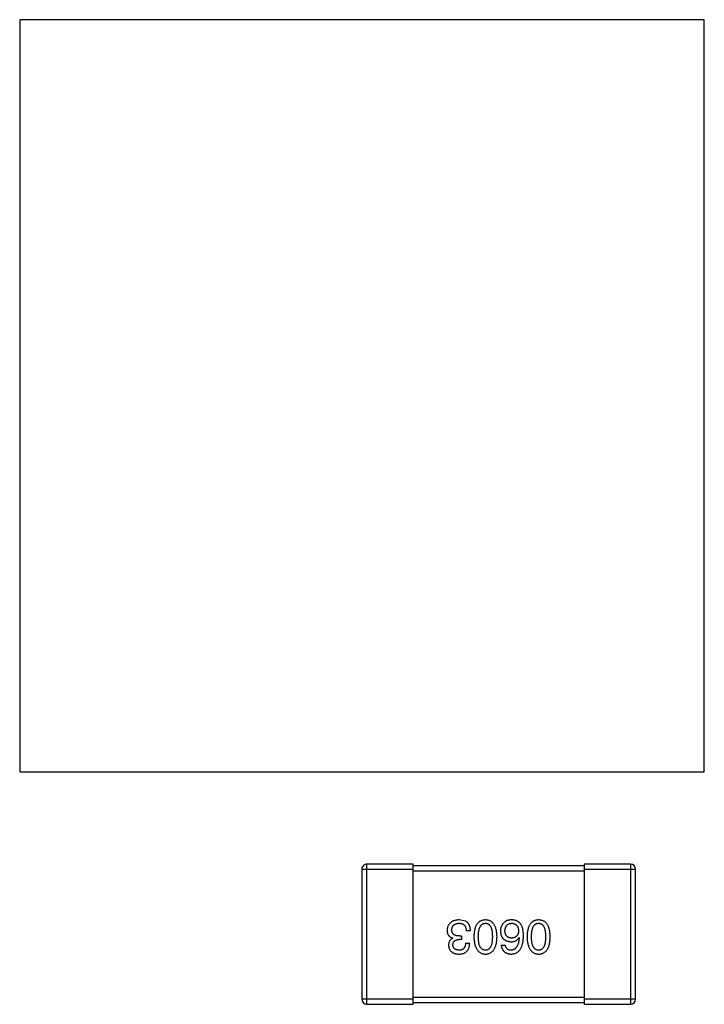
# Model space of a CAD drawing. Header units: inches. Extents: x -39 to 106, y -45 to 75.
# Tile 101 of 222: x 7.83 to 11.83, y -6.19 to -0.43. Entities that reach past the tile are written whole.
import ezdxf

# ---------------------------------------------------------------- set-up
doc = ezdxf.new("R2010")
doc.units = ezdxf.units.IN
doc.header["$LTSCALE"] = 1.21
doc.header["$MEASUREMENT"] = 0
doc.layers.get('0').update_dxf_attribs({"linetype": 'CONTINUOUS'})

msp = doc.modelspace()

# ---------------------------------------------------------------- linework, layer by layer
at = {"color": 7, "linetype": 'Continuous'}
for p, q in [((11.8297, -0.4316), (7.8281, -0.4316)), ((7.8281, -0.4316), (7.8281, -4.8316)), ((11.8297, -4.8316), (11.8297, -0.4316)), ((7.8281, -4.8316), (11.8297, -4.8316)), ((9.8281, -5.4016), (10.1281, -5.4016)), ((9.8281, -5.4016), (9.8281, -6.1616)), ((10.1281, -5.3716), (9.8581, -5.3716)), ((9.8581, -6.1916), (9.8581, -5.3716)), ((10.1281, -6.1916), (10.1281, -5.3716)), ((11.1281, -5.3816), (10.1281, -5.3816)), ((10.1281, -5.4116), (11.1281, -5.4116)), ((11.3981, -5.3716), (11.1281, -5.3716)), ((11.1281, -5.3716), (11.1281, -6.1916)), ((11.1281, -5.4016), (11.4281, -5.4016)), ((11.3981, -5.3716), (11.3981, -6.1916)), ((11.4281, -6.1616), (11.4281, -5.4016)), ((10.4333, -5.7045), (10.3972, -5.6979)), ((10.359, -5.805), (10.359, -5.8039)), ((10.4103, -5.8127), (10.3972, -5.8127)), ((10.3983, -5.7919), (10.4103, -5.7919)), ((10.4103, -5.7919), (10.4103, -5.8127)), ((10.4628, -5.7613), (10.4376, -5.7613)), ((10.7463, -5.8017), (10.7474, -5.8028)), ((10.4344, -5.8334), (10.4584, -5.8334)), ((10.6425, -5.8454), (10.6665, -5.8454)), ((10.1281, -6.1616), (9.8281, -6.1616)), ((11.1281, -6.1516), (10.1281, -6.1516)), ((11.4281, -6.1616), (11.1281, -6.1616)), ((9.8581, -6.1916), (10.1281, -6.1916)), ((10.1281, -6.1816), (11.1281, -6.1816)), ((11.1281, -6.1916), (11.3981, -6.1916))]:
    msp.add_line(p, q, dxfattribs=at)
for centre, start, end in [((9.8581, -5.4016), 90.00001, 180.00001), ((11.3981, -5.4016), 0.00001, 90.00001), ((9.8581, -6.1616), 180.00001, 270.00001), ((11.3981, -6.1616), 270.00001, 0.00001)]:
    msp.add_arc(centre, 0.03, start, end, dxfattribs=at)
for points, knots in [([(10.3972, -5.6979), (10.3945, -5.698), (10.3891, -5.6983), (10.3814, -5.6992), (10.3742, -5.7006), (10.3674, -5.7024), (10.3612, -5.7047), (10.3555, -5.7074), (10.3502, -5.7106), (10.3455, -5.7142), (10.3413, -5.7183), (10.3376, -5.7228), (10.3344, -5.7278), (10.3317, -5.7332), (10.3295, -5.739), (10.3279, -5.7453), (10.3267, -5.7521), (10.3263, -5.7567), (10.3262, -5.7591)], [0, 0, 0, 0, 0.078078, 0.151942, 0.221594, 0.28726, 0.350176, 0.409768, 0.467648, 0.523784, 0.578904, 0.634014, 0.689819, 0.746826, 0.805875, 0.867063, 0.931764, 1, 1, 1, 1]), ([(10.5505, -5.6979), (10.5478, -5.698), (10.5426, -5.6983), (10.5351, -5.6995), (10.5281, -5.7016), (10.5216, -5.7043), (10.5156, -5.7079), (10.51, -5.7122), (10.505, -5.7172), (10.5005, -5.723), (10.4966, -5.7296), (10.4931, -5.7369), (10.4901, -5.745), (10.4876, -5.7538), (10.4856, -5.7634), (10.4841, -5.7737), (10.4831, -5.7847), (10.4828, -5.7923), (10.4827, -5.7963)], [0, 0, 0, 0, 0.059134, 0.115603, 0.169236, 0.221572, 0.273254, 0.32474, 0.377319, 0.431815, 0.488555, 0.548609, 0.612242, 0.680182, 0.75251, 0.829782, 0.91231, 1, 1, 1, 1]), ([(10.6182, -5.7963), (10.6181, -5.7923), (10.6178, -5.7847), (10.6168, -5.7737), (10.6153, -5.7634), (10.6133, -5.7538), (10.6108, -5.745), (10.6078, -5.7369), (10.6044, -5.7296), (10.6003, -5.7231), (10.5959, -5.7172), (10.5909, -5.7122), (10.5853, -5.7079), (10.5793, -5.7043), (10.5728, -5.7016), (10.5658, -5.6995), (10.5583, -5.6983), (10.5531, -5.698), (10.5505, -5.6979)], [0, 0, 0, 0, 0.087693, 0.170223, 0.247496, 0.319826, 0.387768, 0.451403, 0.511459, 0.568358, 0.622671, 0.675251, 0.726739, 0.778422, 0.830759, 0.884394, 0.940865, 1, 1, 1, 1]), ([(10.707, -5.6979), (10.7042, -5.6979), (10.6988, -5.6978), (10.691, -5.6984), (10.6838, -5.6995), (10.6773, -5.7013), (10.6714, -5.7036), (10.6662, -5.7066), (10.6616, -5.7101), (10.6591, -5.7129), (10.6578, -5.7143)], [0, 0, 0, 0, 0.156782, 0.301945, 0.436395, 0.561474, 0.678489, 0.78853, 0.894967, 1, 1, 1, 1]), ([(10.7584, -5.7241), (10.7569, -5.7221), (10.7539, -5.7182), (10.7487, -5.713), (10.743, -5.7085), (10.7368, -5.7049), (10.7301, -5.7019), (10.7228, -5.6998), (10.7151, -5.6984), (10.7097, -5.6981), (10.707, -5.6979)], [0, 0, 0, 0, 0.125033, 0.246266, 0.36603, 0.485265, 0.606781, 0.732144, 0.862551, 1, 1, 1, 1]), ([(10.8613, -5.6979), (10.8587, -5.698), (10.8535, -5.6983), (10.846, -5.6995), (10.839, -5.7016), (10.8325, -5.7043), (10.8264, -5.7079), (10.8209, -5.7122), (10.8159, -5.7172), (10.8114, -5.723), (10.8074, -5.7296), (10.804, -5.7369), (10.801, -5.745), (10.7985, -5.7538), (10.7964, -5.7634), (10.795, -5.7737), (10.794, -5.7847), (10.7937, -5.7923), (10.7936, -5.7963)], [0, 0, 0, 0, 0.059134, 0.115603, 0.169236, 0.221572, 0.273254, 0.32474, 0.377319, 0.431815, 0.488555, 0.548609, 0.612242, 0.680182, 0.75251, 0.829782, 0.91231, 1, 1, 1, 1]), ([(10.9291, -5.7963), (10.9289, -5.7923), (10.9287, -5.7847), (10.9277, -5.7737), (10.9262, -5.7634), (10.9242, -5.7538), (10.9217, -5.745), (10.9187, -5.7369), (10.9152, -5.7296), (10.9112, -5.7231), (10.9068, -5.7172), (10.9017, -5.7122), (10.8962, -5.7079), (10.8902, -5.7043), (10.8837, -5.7016), (10.8767, -5.6995), (10.8692, -5.6983), (10.864, -5.698), (10.8613, -5.6979)], [0, 0, 0, 0, 0.087693, 0.170223, 0.247496, 0.319826, 0.387768, 0.451403, 0.511459, 0.568358, 0.622671, 0.675251, 0.726739, 0.778422, 0.830759, 0.884394, 0.940865, 1, 1, 1, 1]), ([(10.3262, -5.7591), (10.3262, -5.7605), (10.3262, -5.7633), (10.3267, -5.7674), (10.3272, -5.7713), (10.3282, -5.775), (10.3293, -5.7785), (10.3307, -5.7818), (10.3324, -5.7849), (10.3343, -5.7878), (10.3365, -5.7905), (10.3389, -5.793), (10.3417, -5.7953), (10.3446, -5.7975), (10.3479, -5.7994), (10.3513, -5.8012), (10.355, -5.8026), (10.3576, -5.8035), (10.359, -5.8039)], [0, 0, 0, 0, 0.071215, 0.138707, 0.20396, 0.266995, 0.327734, 0.387609, 0.445602, 0.503345, 0.561136, 0.618597, 0.677672, 0.738255, 0.799989, 0.863961, 0.930555, 1, 1, 1, 1]), ([(10.3535, -5.7558), (10.3536, -5.7544), (10.3538, -5.7515), (10.3546, -5.7474), (10.3556, -5.7435), (10.3569, -5.7399), (10.3585, -5.7366), (10.3604, -5.7335), (10.3627, -5.7307), (10.3652, -5.7282), (10.368, -5.7259), (10.3712, -5.7239), (10.3746, -5.7221), (10.3783, -5.7207), (10.3824, -5.7195), (10.3867, -5.7186), (10.3913, -5.7179), (10.3945, -5.7177), (10.3961, -5.7176)], [0, 0, 0, 0, 0.068514, 0.133941, 0.195994, 0.255362, 0.312994, 0.369441, 0.424687, 0.480522, 0.537148, 0.594801, 0.654411, 0.716817, 0.781981, 0.850498, 0.923306, 1, 1, 1, 1]), ([(10.3983, -5.7919), (10.3965, -5.7919), (10.393, -5.7919), (10.3879, -5.7914), (10.3832, -5.7907), (10.3788, -5.7897), (10.3747, -5.7885), (10.371, -5.7869), (10.3677, -5.7851), (10.3647, -5.7829), (10.362, -5.7805), (10.3597, -5.7778), (10.3578, -5.7749), (10.3562, -5.7716), (10.355, -5.768), (10.3541, -5.7642), (10.3536, -5.7601), (10.3535, -5.7573), (10.3535, -5.7558)], [0, 0, 0, 0, 0.082495, 0.159728, 0.232496, 0.300725, 0.365163, 0.425859, 0.483728, 0.538892, 0.592921, 0.646195, 0.699968, 0.754746, 0.811387, 0.870806, 0.933482, 1, 1, 1, 1]), ([(10.3961, -5.7176), (10.3978, -5.7176), (10.4009, -5.7177), (10.4055, -5.7182), (10.4098, -5.719), (10.4138, -5.7202), (10.4176, -5.7217), (10.4209, -5.7236), (10.424, -5.7259), (10.4268, -5.7285), (10.4292, -5.7314), (10.4314, -5.7347), (10.4332, -5.7383), (10.4347, -5.7422), (10.436, -5.7465), (10.4368, -5.7511), (10.4374, -5.7561), (10.4376, -5.7595), (10.4376, -5.7613)], [0, 0, 0, 0, 0.071272, 0.13882, 0.201858, 0.262757, 0.320043, 0.376709, 0.431462, 0.486034, 0.541209, 0.597703, 0.65589, 0.717768, 0.782056, 0.850407, 0.92277, 1, 1, 1, 1]), ([(10.4628, -5.7613), (10.4627, -5.7595), (10.4626, -5.756), (10.4622, -5.7509), (10.4614, -5.746), (10.4606, -5.7414), (10.4595, -5.737), (10.4582, -5.7328), (10.4566, -5.7289), (10.4549, -5.7252), (10.453, -5.7218), (10.4508, -5.7186), (10.4484, -5.7156), (10.4458, -5.7129), (10.443, -5.7104), (10.44, -5.7082), (10.4367, -5.7061), (10.4344, -5.705), (10.4333, -5.7045)], [0, 0, 0, 0, 0.078937, 0.154495, 0.226898, 0.296844, 0.363348, 0.427781, 0.48946, 0.549586, 0.607902, 0.664733, 0.720805, 0.776157, 0.831175, 0.886736, 0.943094, 1, 1, 1, 1]), ([(10.5089, -5.7963), (10.509, -5.7931), (10.509, -5.7871), (10.5095, -5.7783), (10.5103, -5.77), (10.5114, -5.7624), (10.5129, -5.7554), (10.5146, -5.7489), (10.5167, -5.7431), (10.5192, -5.7379), (10.5219, -5.7332), (10.525, -5.7291), (10.5284, -5.7257), (10.5322, -5.7228), (10.5363, -5.7206), (10.5407, -5.7189), (10.5455, -5.7179), (10.5488, -5.7177), (10.5505, -5.7176)], [0, 0, 0, 0, 0.094834, 0.184067, 0.267029, 0.344713, 0.417334, 0.484367, 0.546941, 0.604717, 0.65953, 0.710539, 0.759381, 0.806382, 0.853027, 0.900623, 0.949121, 1, 1, 1, 1]), ([(10.5505, -5.7176), (10.5521, -5.7176), (10.5553, -5.7178), (10.5599, -5.7187), (10.5643, -5.7202), (10.5682, -5.7224), (10.5719, -5.7252), (10.5753, -5.7286), (10.5782, -5.7327), (10.5809, -5.7373), (10.5833, -5.7426), (10.5854, -5.7484), (10.587, -5.7549), (10.5885, -5.762), (10.5896, -5.7697), (10.5903, -5.778), (10.5908, -5.7869), (10.5909, -5.7931), (10.5909, -5.7963)], [0, 0, 0, 0, 0.049766, 0.097012, 0.143225, 0.188786, 0.235079, 0.282962, 0.333687, 0.387747, 0.445963, 0.508657, 0.576545, 0.649868, 0.72822, 0.812712, 0.903543, 1, 1, 1, 1]), ([(10.6578, -5.7143), (10.6562, -5.716), (10.6531, -5.7195), (10.6491, -5.725), (10.6457, -5.7309), (10.6429, -5.7369), (10.6408, -5.7432), (10.6392, -5.7498), (10.6383, -5.7565), (10.6382, -5.7611), (10.6381, -5.7635)], [0, 0, 0, 0, 0.129393, 0.255335, 0.378531, 0.500878, 0.622934, 0.746191, 0.87096, 1, 1, 1, 1]), ([(10.6644, -5.7624), (10.6645, -5.7607), (10.6647, -5.7573), (10.6654, -5.7524), (10.6663, -5.7479), (10.6675, -5.7436), (10.6689, -5.7397), (10.6707, -5.7361), (10.6727, -5.7328), (10.675, -5.7298), (10.6775, -5.7272), (10.6803, -5.7248), (10.6834, -5.7228), (10.6867, -5.7211), (10.6903, -5.7197), (10.6942, -5.7187), (10.6983, -5.718), (10.7012, -5.7177), (10.7026, -5.7176)], [0, 0, 0, 0, 0.078863, 0.153308, 0.223539, 0.289857, 0.35341, 0.413572, 0.471721, 0.528235, 0.584279, 0.638781, 0.69466, 0.751251, 0.809198, 0.869697, 0.933318, 1, 1, 1, 1]), ([(10.7026, -5.7176), (10.7042, -5.7176), (10.7073, -5.7178), (10.7118, -5.7184), (10.716, -5.7193), (10.7199, -5.7207), (10.7236, -5.7222), (10.7269, -5.7242), (10.73, -5.7264), (10.7327, -5.729), (10.7352, -5.7319), (10.7373, -5.7352), (10.7393, -5.7387), (10.7408, -5.7426), (10.7421, -5.7468), (10.7431, -5.7514), (10.7438, -5.7562), (10.744, -5.7596), (10.7441, -5.7613)], [0, 0, 0, 0, 0.070403, 0.137196, 0.200053, 0.260887, 0.31876, 0.37535, 0.430743, 0.485927, 0.541678, 0.598832, 0.657726, 0.719441, 0.783504, 0.851852, 0.923533, 1, 1, 1, 1]), ([(10.7726, -5.7919), (10.7725, -5.7884), (10.7725, -5.7815), (10.7717, -5.7714), (10.7707, -5.762), (10.7691, -5.7533), (10.7672, -5.7451), (10.7647, -5.7375), (10.7618, -5.7305), (10.7595, -5.7262), (10.7584, -5.7241)], [0, 0, 0, 0, 0.151498, 0.29521, 0.430242, 0.557137, 0.677306, 0.790845, 0.898111, 1, 1, 1, 1]), ([(10.8198, -5.7963), (10.8198, -5.7931), (10.8199, -5.7871), (10.8204, -5.7783), (10.8212, -5.77), (10.8223, -5.7624), (10.8237, -5.7554), (10.8255, -5.7489), (10.8276, -5.7431), (10.83, -5.7379), (10.8328, -5.7332), (10.8359, -5.7291), (10.8393, -5.7257), (10.8431, -5.7228), (10.8472, -5.7206), (10.8516, -5.7189), (10.8564, -5.7179), (10.8596, -5.7177), (10.8613, -5.7176)], [0, 0, 0, 0, 0.094834, 0.184067, 0.267029, 0.344713, 0.417334, 0.484367, 0.546941, 0.604717, 0.65953, 0.710539, 0.759381, 0.806382, 0.853027, 0.900623, 0.949121, 1, 1, 1, 1]), ([(10.8613, -5.7176), (10.863, -5.7176), (10.8662, -5.7178), (10.8708, -5.7187), (10.8751, -5.7202), (10.8791, -5.7224), (10.8828, -5.7252), (10.8861, -5.7286), (10.8891, -5.7327), (10.8918, -5.7373), (10.8942, -5.7426), (10.8962, -5.7484), (10.8979, -5.7549), (10.8994, -5.762), (10.9004, -5.7697), (10.9012, -5.778), (10.9017, -5.7869), (10.9017, -5.7931), (10.9018, -5.7963)], [0, 0, 0, 0, 0.049766, 0.097012, 0.143225, 0.188786, 0.235079, 0.282962, 0.333687, 0.387747, 0.445963, 0.508657, 0.576545, 0.649868, 0.72822, 0.812712, 0.903543, 1, 1, 1, 1]), ([(10.359, -5.805), (10.3571, -5.806), (10.3533, -5.8078), (10.3484, -5.8115), (10.3442, -5.8159), (10.3407, -5.8208), (10.3381, -5.8264), (10.3362, -5.8326), (10.3351, -5.8394), (10.335, -5.8441), (10.3349, -5.8465)], [0, 0, 0, 0, 0.125227, 0.244792, 0.361427, 0.478215, 0.59667, 0.722058, 0.856314, 1, 1, 1, 1]), ([(10.3601, -5.8444), (10.3601, -5.8431), (10.3603, -5.8407), (10.3608, -5.8372), (10.3616, -5.8339), (10.3627, -5.8309), (10.3641, -5.8281), (10.3658, -5.8255), (10.3677, -5.8232), (10.3699, -5.8211), (10.3723, -5.8192), (10.3751, -5.8176), (10.3781, -5.8161), (10.3814, -5.815), (10.385, -5.8141), (10.3888, -5.8133), (10.3929, -5.8128), (10.3958, -5.8127), (10.3972, -5.8127)], [0, 0, 0, 0, 0.067741, 0.131599, 0.192143, 0.249977, 0.306453, 0.361639, 0.416449, 0.471489, 0.527582, 0.584873, 0.644974, 0.70814, 0.77492, 0.845909, 0.920585, 1, 1, 1, 1]), ([(10.4827, -5.7963), (10.4829, -5.8003), (10.4832, -5.8081), (10.4844, -5.8194), (10.486, -5.8299), (10.488, -5.8397), (10.4905, -5.8488), (10.4936, -5.8571), (10.4971, -5.8646), (10.5011, -5.8714), (10.5056, -5.8774), (10.5106, -5.8827), (10.516, -5.8872), (10.522, -5.8909), (10.5284, -5.8938), (10.5353, -5.896), (10.5427, -5.8974), (10.5478, -5.8977), (10.5505, -5.8979)], [0, 0, 0, 0, 0.088475, 0.171606, 0.249595, 0.322626, 0.391327, 0.455765, 0.516374, 0.573675, 0.628522, 0.681161, 0.732559, 0.783563, 0.83504, 0.887639, 0.942585, 1, 1, 1, 1]), ([(10.5505, -5.875), (10.5488, -5.8749), (10.5455, -5.8748), (10.5407, -5.8739), (10.5363, -5.8723), (10.5322, -5.8701), (10.5285, -5.8673), (10.525, -5.8639), (10.5219, -5.8598), (10.5191, -5.8552), (10.5167, -5.85), (10.5146, -5.8441), (10.5129, -5.8376), (10.5114, -5.8305), (10.5103, -5.8228), (10.5095, -5.8145), (10.509, -5.8056), (10.509, -5.7994), (10.5089, -5.7963)], [0, 0, 0, 0, 0.050604, 0.098688, 0.145699, 0.191791, 0.238625, 0.286717, 0.337546, 0.391814, 0.449755, 0.512106, 0.579685, 0.652048, 0.730262, 0.814146, 0.904281, 1, 1, 1, 1]), ([(10.5505, -5.8979), (10.5531, -5.8978), (10.5583, -5.8976), (10.5658, -5.8963), (10.5728, -5.8941), (10.5793, -5.8913), (10.5854, -5.8876), (10.5909, -5.8832), (10.5959, -5.8779), (10.6004, -5.8719), (10.6044, -5.8651), (10.6078, -5.8576), (10.6108, -5.8492), (10.6133, -5.8401), (10.6153, -5.8303), (10.6168, -5.8196), (10.6178, -5.8082), (10.6181, -5.8003), (10.6182, -5.7963)], [0, 0, 0, 0, 0.057911, 0.113262, 0.165956, 0.217443, 0.268511, 0.319665, 0.372, 0.426129, 0.483365, 0.543779, 0.607756, 0.676562, 0.749704, 0.827713, 0.911177, 1, 1, 1, 1]), ([(10.5909, -5.7963), (10.5909, -5.7994), (10.5908, -5.8056), (10.5903, -5.8145), (10.5896, -5.8228), (10.5885, -5.8305), (10.587, -5.8376), (10.5854, -5.8441), (10.5833, -5.85), (10.5809, -5.8552), (10.5782, -5.8599), (10.5753, -5.8639), (10.5719, -5.8673), (10.5682, -5.8701), (10.5642, -5.8723), (10.5599, -5.8739), (10.5553, -5.8748), (10.5521, -5.8749), (10.5505, -5.875)], [0, 0, 0, 0, 0.096452, 0.187278, 0.271765, 0.350519, 0.423437, 0.491321, 0.554011, 0.612224, 0.666281, 0.717003, 0.764884, 0.811423, 0.856783, 0.902993, 0.950236, 1, 1, 1, 1]), ([(10.6381, -5.7635), (10.6383, -5.7658), (10.6385, -5.7704), (10.6395, -5.777), (10.6409, -5.7832), (10.6427, -5.7891), (10.645, -5.7944), (10.6478, -5.7994), (10.651, -5.804), (10.6547, -5.8081), (10.6589, -5.8118), (10.6635, -5.8151), (10.6685, -5.8179), (10.674, -5.8203), (10.68, -5.8224), (10.6864, -5.8239), (10.6933, -5.8251), (10.698, -5.8255), (10.7004, -5.8258)], [0, 0, 0, 0, 0.071527, 0.139094, 0.20346, 0.264939, 0.323904, 0.381383, 0.437591, 0.493343, 0.549401, 0.606085, 0.664838, 0.725424, 0.788712, 0.855452, 0.925772, 1, 1, 1, 1]), ([(10.7037, -5.8039), (10.7022, -5.8038), (10.6993, -5.8037), (10.695, -5.8031), (10.691, -5.8022), (10.6873, -5.801), (10.6839, -5.7994), (10.6807, -5.7976), (10.6779, -5.7955), (10.6752, -5.793), (10.6729, -5.7902), (10.6708, -5.7872), (10.6691, -5.7838), (10.6675, -5.7801), (10.6664, -5.7761), (10.6654, -5.7718), (10.6647, -5.7672), (10.6645, -5.764), (10.6644, -5.7624)], [0, 0, 0, 0, 0.069884, 0.136529, 0.199638, 0.259844, 0.317774, 0.374356, 0.430026, 0.485148, 0.5409, 0.597889, 0.657472, 0.718614, 0.783613, 0.85129, 0.923712, 1, 1, 1, 1]), ([(10.7004, -5.8979), (10.7033, -5.8977), (10.7088, -5.8974), (10.7168, -5.8959), (10.7243, -5.8937), (10.7312, -5.8906), (10.7376, -5.8868), (10.7435, -5.882), (10.7489, -5.8766), (10.7536, -5.8703), (10.7579, -5.8632), (10.7616, -5.8554), (10.7648, -5.8467), (10.7674, -5.8373), (10.7695, -5.8271), (10.771, -5.816), (10.7722, -5.8042), (10.7724, -5.7961), (10.7726, -5.7919)], [0, 0, 0, 0, 0.058957, 0.115262, 0.16907, 0.221312, 0.273147, 0.324961, 0.377649, 0.432026, 0.488925, 0.549039, 0.612912, 0.680653, 0.753056, 0.830314, 0.912483, 1, 1, 1, 1]), ([(10.7004, -5.8258), (10.7031, -5.8257), (10.7082, -5.8256), (10.7155, -5.8245), (10.7222, -5.8225), (10.7283, -5.82), (10.7338, -5.8165), (10.7387, -5.8124), (10.7429, -5.8074), (10.7452, -5.8036), (10.7463, -5.8017)], [0, 0, 0, 0, 0.144617, 0.279572, 0.40596, 0.526097, 0.64389, 0.760003, 0.877724, 1, 1, 1, 1]), ([(10.7474, -5.8028), (10.7472, -5.8056), (10.7468, -5.8111), (10.7458, -5.8191), (10.7445, -5.8265), (10.743, -5.8334), (10.7411, -5.8398), (10.7389, -5.8457), (10.7364, -5.851), (10.7336, -5.8558), (10.7305, -5.86), (10.7271, -5.8638), (10.7234, -5.8671), (10.7194, -5.8697), (10.7151, -5.8719), (10.7105, -5.8734), (10.7056, -5.8746), (10.7022, -5.8748), (10.7004, -5.875)], [0, 0, 0, 0, 0.089218, 0.173709, 0.252753, 0.326963, 0.397099, 0.462534, 0.524018, 0.582178, 0.637235, 0.689955, 0.741228, 0.791618, 0.841661, 0.892925, 0.945259, 1, 1, 1, 1]), ([(10.7441, -5.7613), (10.744, -5.763), (10.7438, -5.7662), (10.7431, -5.771), (10.7421, -5.7754), (10.7409, -5.7795), (10.7393, -5.7833), (10.7375, -5.7868), (10.7354, -5.7899), (10.733, -5.7927), (10.7303, -5.7953), (10.7273, -5.7974), (10.7241, -5.7994), (10.7206, -5.8009), (10.7167, -5.8022), (10.7126, -5.8031), (10.7083, -5.8037), (10.7053, -5.8038), (10.7037, -5.8039)], [0, 0, 0, 0, 0.076072, 0.148369, 0.216753, 0.281358, 0.342792, 0.401604, 0.458929, 0.514444, 0.569818, 0.625343, 0.681554, 0.739608, 0.800134, 0.863477, 0.929547, 1, 1, 1, 1]), ([(10.7936, -5.7963), (10.7937, -5.8003), (10.7941, -5.8081), (10.7952, -5.8194), (10.7968, -5.8299), (10.7989, -5.8397), (10.8014, -5.8488), (10.8044, -5.8571), (10.808, -5.8646), (10.812, -5.8714), (10.8165, -5.8774), (10.8214, -5.8827), (10.8269, -5.8872), (10.8329, -5.8909), (10.8393, -5.8938), (10.8462, -5.896), (10.8536, -5.8974), (10.8587, -5.8977), (10.8613, -5.8979)], [0, 0, 0, 0, 0.088475, 0.171606, 0.249595, 0.322626, 0.391327, 0.455765, 0.516374, 0.573675, 0.628522, 0.681161, 0.732559, 0.783563, 0.83504, 0.887639, 0.942585, 1, 1, 1, 1]), ([(10.8613, -5.875), (10.8596, -5.8749), (10.8564, -5.8748), (10.8516, -5.8739), (10.8472, -5.8723), (10.8431, -5.8701), (10.8393, -5.8673), (10.8359, -5.8639), (10.8328, -5.8598), (10.83, -5.8552), (10.8276, -5.85), (10.8255, -5.8441), (10.8237, -5.8376), (10.8223, -5.8305), (10.8212, -5.8228), (10.8204, -5.8145), (10.8199, -5.8056), (10.8198, -5.7994), (10.8198, -5.7963)], [0, 0, 0, 0, 0.050604, 0.098688, 0.145699, 0.191791, 0.238625, 0.286717, 0.337546, 0.391814, 0.449755, 0.512106, 0.579685, 0.652048, 0.730262, 0.814146, 0.904281, 1, 1, 1, 1]), ([(10.8613, -5.8979), (10.864, -5.8978), (10.8692, -5.8976), (10.8767, -5.8963), (10.8837, -5.8941), (10.8902, -5.8913), (10.8962, -5.8876), (10.9017, -5.8832), (10.9068, -5.8779), (10.9112, -5.8719), (10.9152, -5.8651), (10.9187, -5.8576), (10.9217, -5.8492), (10.9242, -5.8401), (10.9262, -5.8303), (10.9277, -5.8196), (10.9287, -5.8082), (10.9289, -5.8003), (10.9291, -5.7963)], [0, 0, 0, 0, 0.057911, 0.113262, 0.165956, 0.217443, 0.268511, 0.319665, 0.372, 0.426129, 0.483365, 0.543779, 0.607756, 0.676562, 0.749704, 0.827713, 0.911177, 1, 1, 1, 1]), ([(10.9018, -5.7963), (10.9017, -5.7994), (10.9017, -5.8056), (10.9012, -5.8145), (10.9004, -5.8228), (10.8994, -5.8305), (10.8979, -5.8376), (10.8962, -5.8441), (10.8942, -5.85), (10.8918, -5.8552), (10.8891, -5.8599), (10.8861, -5.8639), (10.8828, -5.8673), (10.8791, -5.8701), (10.8751, -5.8723), (10.8708, -5.8739), (10.8662, -5.8748), (10.863, -5.8749), (10.8613, -5.875)], [0, 0, 0, 0, 0.096452, 0.187278, 0.271765, 0.350519, 0.423437, 0.491321, 0.554011, 0.612224, 0.666281, 0.717003, 0.764884, 0.811423, 0.856783, 0.902993, 0.950236, 1, 1, 1, 1]), ([(10.3349, -5.8465), (10.3351, -5.8485), (10.3354, -5.8524), (10.3365, -5.858), (10.3379, -5.8633), (10.3398, -5.8682), (10.3421, -5.8727), (10.3448, -5.8769), (10.348, -5.8807), (10.3516, -5.8841), (10.3555, -5.8871), (10.36, -5.8897), (10.3648, -5.8921), (10.37, -5.8939), (10.3757, -5.8956), (10.3818, -5.8967), (10.3883, -5.8976), (10.3927, -5.8978), (10.395, -5.8979)], [0, 0, 0, 0, 0.067521, 0.132139, 0.193339, 0.252064, 0.309083, 0.364848, 0.420021, 0.475612, 0.532002, 0.589602, 0.649896, 0.712634, 0.778603, 0.848416, 0.922155, 1, 1, 1, 1]), ([(10.3961, -5.875), (10.3947, -5.8749), (10.3921, -5.8748), (10.3882, -5.8743), (10.3846, -5.8736), (10.3812, -5.8727), (10.378, -5.8716), (10.3752, -5.8702), (10.3725, -5.8686), (10.3701, -5.8668), (10.368, -5.8648), (10.3661, -5.8625), (10.3644, -5.86), (10.3631, -5.8573), (10.3619, -5.8544), (10.3611, -5.8512), (10.3604, -5.8479), (10.3602, -5.8455), (10.3601, -5.8444)], [0, 0, 0, 0, 0.078051, 0.151197, 0.220412, 0.286742, 0.34933, 0.409464, 0.467368, 0.52298, 0.578639, 0.633998, 0.690142, 0.746855, 0.805868, 0.867776, 0.932345, 1, 1, 1, 1]), ([(10.395, -5.8979), (10.3975, -5.8978), (10.4024, -5.8977), (10.4095, -5.8967), (10.4162, -5.8955), (10.4223, -5.8936), (10.428, -5.8913), (10.4331, -5.8884), (10.4379, -5.8851), (10.4421, -5.8813), (10.4459, -5.877), (10.4491, -5.8722), (10.4518, -5.8669), (10.4542, -5.8612), (10.456, -5.8549), (10.4573, -5.8482), (10.4582, -5.841), (10.4583, -5.836), (10.4584, -5.8334)], [0, 0, 0, 0, 0.073232, 0.142595, 0.207997, 0.270074, 0.329156, 0.386529, 0.441846, 0.496976, 0.551877, 0.607941, 0.665637, 0.725446, 0.788542, 0.855101, 0.925196, 1, 1, 1, 1]), ([(10.4344, -5.8334), (10.4343, -5.8351), (10.4342, -5.8383), (10.4336, -5.8431), (10.4328, -5.8475), (10.4317, -5.8515), (10.4302, -5.8553), (10.4285, -5.8587), (10.4266, -5.8618), (10.4243, -5.8646), (10.4218, -5.8671), (10.4189, -5.8692), (10.4158, -5.871), (10.4124, -5.8724), (10.4087, -5.8736), (10.4048, -5.8744), (10.4005, -5.8749), (10.3976, -5.8749), (10.3961, -5.875)], [0, 0, 0, 0, 0.078134, 0.15164, 0.221358, 0.286689, 0.348614, 0.407697, 0.464247, 0.520153, 0.574432, 0.629291, 0.684538, 0.742032, 0.801329, 0.863637, 0.930123, 1, 1, 1, 1]), ([(10.6425, -5.8454), (10.6428, -5.8474), (10.6432, -5.8513), (10.6445, -5.8569), (10.6461, -5.8622), (10.6481, -5.8672), (10.6504, -5.8717), (10.6531, -5.8759), (10.6562, -5.8798), (10.6596, -5.8832), (10.6635, -5.8863), (10.6677, -5.8891), (10.6722, -5.8915), (10.6772, -5.8935), (10.6825, -5.8952), (10.6881, -5.8965), (10.6942, -5.8974), (10.6983, -5.8977), (10.7004, -5.8979)], [0, 0, 0, 0, 0.06947, 0.136096, 0.199592, 0.260665, 0.319672, 0.377156, 0.433415, 0.489984, 0.546535, 0.604276, 0.663499, 0.725182, 0.788953, 0.855683, 0.926216, 1, 1, 1, 1]), ([(10.7004, -5.875), (10.6982, -5.8749), (10.6938, -5.8748), (10.6877, -5.8733), (10.6823, -5.871), (10.6776, -5.8677), (10.6737, -5.8635), (10.6705, -5.8583), (10.668, -5.8522), (10.6671, -5.8478), (10.6665, -5.8454)], [0, 0, 0, 0, 0.136586, 0.261496, 0.378089, 0.490612, 0.605522, 0.725767, 0.8561, 1, 1, 1, 1])]:
    msp.add_open_spline(points, degree=3, knots=knots, dxfattribs=at)

doc.saveas('drawing.dxf')
